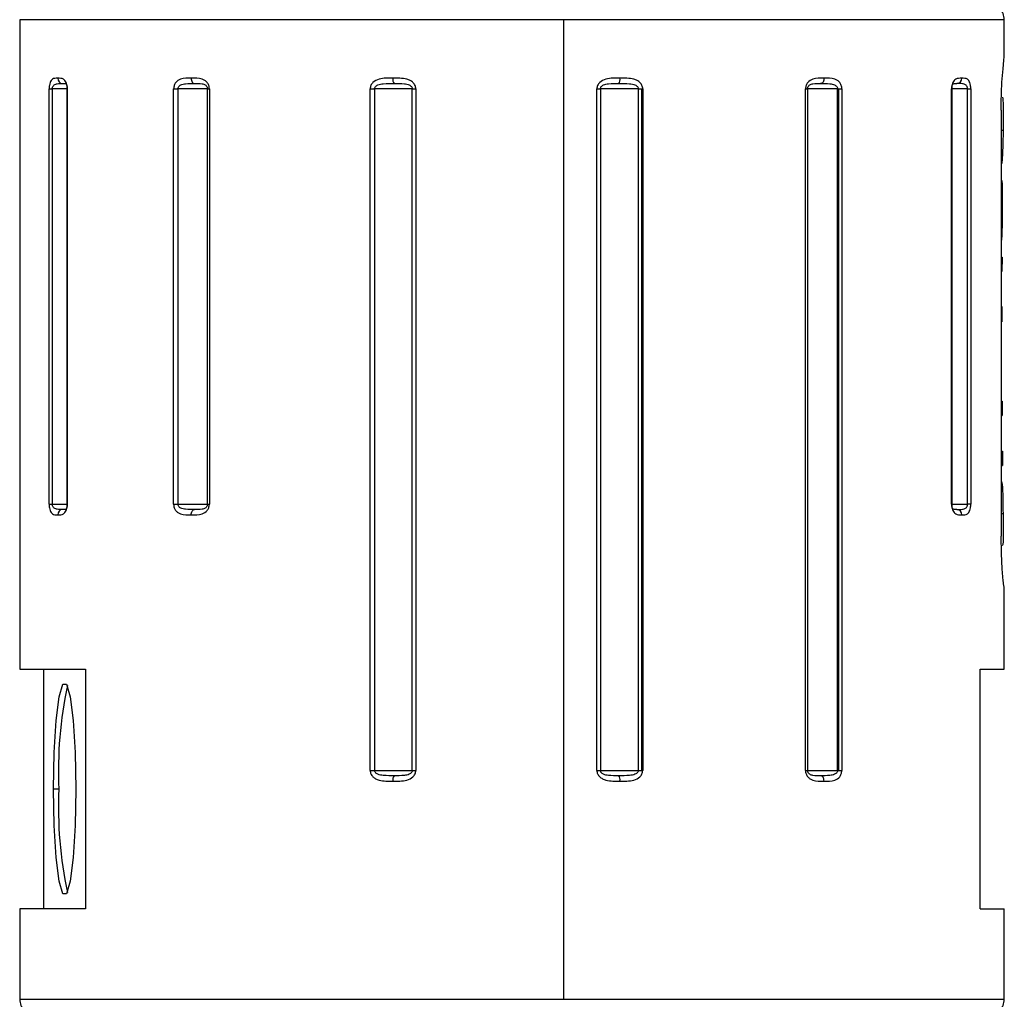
# Model space of a CAD drawing. Header units: millimetres. Extents: x 10 to 584, y 10 to 410.
# Tile 24 of 28: x 337 to 356, y 295 to 313. Entities that reach past the tile are written whole.
import ezdxf

# ---------------------------------------------------------------- set-up
doc = ezdxf.new("R2010")
doc.units = ezdxf.units.MM
doc.header["$LTSCALE"] = 2
doc.linetypes.add('SLD-实线', pattern=[0])

msp = doc.modelspace()

# ---------------------------------------------------------------- linework, layer by layer
at = {"color": 7, "linetype": 'SLD-实线', "lineweight": 25}
for p, q in [((337.065001, 313.154859), (337.065001, 300.954861)), ((347.281195, 313.154859), (347.281195, 294.75486)), ((355.565, 312.454862), (355.565, 313.154859)), ((355.540883, 312.23343), (355.557609, 312.397745)), ((355.557609, 312.397745), (355.564939, 312.454862)), ((355.52158, 311.978449), (355.540883, 312.23343)), ((337.61849, 304.054861), (337.61849, 311.854859)), ((337.61849, 311.854859), (337.677479, 311.854859)), ((337.677479, 311.854859), (337.677479, 304.054861)), ((337.949737, 311.854859), (337.949737, 304.054861)), ((337.959407, 311.854859), (337.959407, 304.054861)), ((339.957993, 304.054861), (339.957993, 311.854859)), ((339.957993, 311.854859), (340.037452, 311.854859)), ((340.037452, 311.854859), (340.037452, 304.054861)), ((340.590654, 311.854859), (340.037452, 311.854859)), ((340.590654, 311.854859), (340.62909, 311.854859)), ((340.590654, 304.054861), (340.590654, 311.854859)), ((340.62909, 311.854859), (340.62909, 304.054861)), ((343.649853, 299.054858), (343.649853, 311.854859)), ((343.649853, 311.854859), (343.732879, 311.854859)), ((344.440571, 311.854859), (343.732879, 311.854859)), ((343.732879, 311.854859), (343.732879, 299.054858)), ((344.440571, 311.854859), (344.508364, 311.854859)), ((344.440571, 299.054858), (344.440571, 311.854859)), ((344.508364, 311.854859), (344.508364, 299.054858)), ((347.908682, 299.054858), (347.908682, 311.854859)), ((347.908682, 311.854859), (347.977612, 311.854859)), ((348.689244, 311.854859), (347.977612, 311.854859)), ((347.977612, 311.854859), (347.977612, 299.054858)), ((348.689244, 299.054858), (348.689244, 311.854859)), ((348.689244, 311.854859), (348.755856, 311.854859)), ((348.755856, 311.854859), (348.771973, 311.854859)), ((348.755856, 299.054858), (348.755856, 311.854859)), ((348.771973, 311.854859), (348.771973, 299.054858)), ((351.82848, 299.054858), (351.82848, 311.854859)), ((351.82848, 311.854859), (351.868651, 311.854859)), ((351.868651, 311.854859), (351.868651, 299.054858)), ((352.432833, 311.854859), (351.868651, 311.854859)), ((352.432833, 299.054858), (352.432833, 311.854859)), ((352.432833, 311.854859), (352.456339, 311.854859)), ((352.456339, 311.854859), (352.512898, 311.854859)), ((352.456339, 299.054858), (352.456339, 311.854859)), ((352.512898, 311.854859), (352.512898, 299.054858)), ((354.57537, 304.054861), (354.57537, 311.854859)), ((354.586069, 304.054861), (354.586069, 311.854859)), ((354.874947, 304.054861), (354.874947, 311.854859)), ((354.874947, 311.854859), (354.935316, 311.854859)), ((354.935316, 311.854859), (354.935316, 304.054861)), ((355.529614, 311.699134), (355.540358, 311.666046)), ((355.540358, 311.666046), (355.544977, 311.558624)), ((355.505701, 311.45486), (355.505701, 303.454858)), ((355.543627, 311.24634), (355.541587, 311.079253)), ((355.505701, 311.079253), (355.541587, 311.079253)), ((355.541587, 311.079253), (355.537277, 310.807352)), ((355.537277, 310.807352), (355.533242, 310.649146)), ((355.533242, 310.649146), (355.527079, 310.529036)), ((355.518507, 310.464454), (355.508313, 310.447675)), ((355.527079, 310.529036), (355.518507, 310.464454)), ((355.51934, 310.1368), (355.524879, 310.058122)), ((355.524879, 310.058122), (355.527399, 309.934569)), ((355.527399, 309.934569), (355.527699, 309.764755)), ((355.527699, 309.764755), (355.526766, 309.570481)), ((355.505701, 309.570481), (355.526766, 309.570481)), ((355.526766, 309.570481), (355.52402, 309.306075)), ((355.52402, 309.306075), (355.520986, 309.167099)), ((355.505701, 308.693287), (355.522137, 308.693287)), ((355.522137, 308.693287), (355.521089, 308.424284)), ((355.505701, 308.424284), (355.521089, 308.424284)), ((355.505701, 307.769311), (355.519498, 307.769311)), ((355.519498, 307.769311), (355.519215, 307.476913)), ((355.505701, 307.476913), (355.519215, 307.476913)), ((355.505701, 306.829547), (355.520751, 306.829547)), ((355.505701, 305.987437), (355.522487, 305.987437)), ((355.505701, 305.718434), (355.523849, 305.718434)), ((355.505701, 305.051771), (355.52833, 305.051771)), ((355.505701, 304.78276), (355.53062, 304.78276)), ((337.61849, 304.054861), (337.677479, 304.054861)), ((339.957993, 304.054861), (340.037452, 304.054861)), ((340.037452, 304.054861), (340.590654, 304.054861)), ((340.590654, 304.054861), (340.62909, 304.054861)), ((354.935316, 304.054861), (354.874947, 304.054861)), ((355.505701, 303.882179), (355.540892, 303.882179)), ((355.540892, 303.882179), (355.543932, 303.617728)), ((355.543932, 303.617728), (355.544759, 303.478603)), ((355.511852, 303.128955), (355.505701, 303.454858)), ((355.537651, 303.296735), (355.525982, 303.273988)), ((355.527617, 302.839858), (355.511852, 303.128955)), ((355.546625, 302.615677), (355.527617, 302.839858)), ((355.565, 300.954861), (355.565, 302.454856)), ((337.065001, 300.954861), (338.304281, 300.954861)), ((337.518169, 296.454859), (337.518169, 300.954861)), ((338.304281, 300.954861), (338.304281, 296.454859)), ((355.111834, 300.954861), (355.565, 300.954861)), ((355.111834, 296.454859), (355.111834, 300.954861)), ((343.649853, 299.054858), (343.732879, 299.054858)), ((343.732879, 299.054858), (344.440571, 299.054858)), ((344.440571, 299.054858), (344.508364, 299.054858)), ((347.908682, 299.054858), (347.977612, 299.054858)), ((347.977612, 299.054858), (348.689244, 299.054858)), ((348.689244, 299.054858), (348.755856, 299.054858)), ((348.755856, 299.054858), (348.771973, 299.054858)), ((351.82848, 299.054858), (351.868651, 299.054858)), ((351.868651, 299.054858), (352.432833, 299.054858)), ((352.432833, 299.054858), (352.456339, 299.054858)), ((352.456339, 299.054858), (352.512898, 299.054858)), ((337.801771, 298.70486), (337.702318, 298.70486)), ((337.065001, 296.454859), (337.065001, 294.75486)), ((338.304281, 296.454859), (337.065001, 296.454859)), ((355.111834, 296.454859), (355.565, 296.454859)), ((355.565, 294.75486), (355.565, 296.454859))]:
    msp.add_line(p, q, dxfattribs=at)
at = {"color": 8, "linetype": 'SLD-实线', "lineweight": 25}
for p, q in [((347.281195, 313.154859), (337.065001, 313.154859)), ((355.565, 313.154859), (347.281195, 313.154859)), ((337.949737, 311.854859), (337.677479, 311.854859)), ((337.949743, 311.854859), (337.959407, 311.854859)), ((354.586069, 311.854859), (354.57537, 311.854859)), ((354.874947, 311.854859), (354.586069, 311.854859)), ((337.677479, 304.054861), (337.949737, 304.054861)), ((337.949743, 304.054861), (337.959407, 304.054861)), ((354.57537, 304.054861), (354.586069, 304.054861)), ((354.586069, 304.054861), (354.874947, 304.054861)), ((337.065001, 294.75486), (347.281195, 294.75486)), ((347.281195, 294.75486), (355.565, 294.75486))]:
    msp.add_line(p, q, dxfattribs=at)
at = {"color": 7, "linetype": 'SLD-实线', "lineweight": 25, "flags": 128}
for points in [[(340.286641, 312.054862), (340.287893, 312.035349), (340.291601, 312.016589), (340.297624, 311.999303), (340.305729, 311.984149), (340.315605, 311.971714), (340.326872, 311.962475), (340.339098, 311.956783), (340.351812, 311.954861)], [(352.177396, 312.054862), (352.176178, 312.035349), (352.172571, 312.016589), (352.166715, 311.999303), (352.158833, 311.984149), (352.14923, 311.971714), (352.138272, 311.962475), (352.126383, 311.956783), (352.114019, 311.954861)], [(340.286641, 303.854858), (340.287893, 303.874371), (340.291601, 303.893131), (340.297624, 303.910417), (340.305729, 303.925571), (340.315605, 303.938006), (340.326872, 303.947245), (340.339098, 303.952937), (340.351812, 303.954859)], [(337.702318, 298.70486), (337.714916, 299.388898), (337.751193, 299.990435), (337.806771, 300.436911), (337.874948, 300.674473), (337.947501, 300.674473), (338.015678, 300.436911), (338.071257, 299.990435), (338.107533, 299.388898), (338.120131, 298.70486)], [(352.177396, 298.854862), (352.176178, 298.874368), (352.172571, 298.893129), (352.166715, 298.910414), (352.158833, 298.925568), (352.14923, 298.938003), (352.138272, 298.94725), (352.126383, 298.952942), (352.114019, 298.954857)], [(338.120131, 298.70486), (338.107533, 298.020822), (338.071257, 297.419285), (338.015678, 296.972808), (337.947501, 296.735247), (337.874948, 296.735247), (337.806771, 296.972808), (337.751193, 297.419285), (337.714916, 298.020822), (337.702318, 298.70486)]]:
    msp.add_lwpolyline(points, dxfattribs=at)
at = {"color": 7, "linetype": 'SLD-实线', "lineweight": 25}
for centre, radius, start, end in [((355.265008, 313.154864), 0.299992, 359.998929, 90.0014268), ((337.87548, 312.05115), 0.096373, 177.7921151, 267.6080457), ((344.198004, 312.031326), 0.123719, 169.032984, 218.174085), ((348.212151, 312.031064), 0.132647, 324.9367581, 10.3356765), ((354.669134, 312.050723), 0.095969, 272.7045808, 2.4720064), ((337.87548, 303.85857), 0.096373, 92.3919543, 182.2078849), ((354.669134, 303.858997), 0.095969, 357.5279936, 87.2954192), ((345.344954, 299.064509), 7.551753, 167.9009434, 182.7297228), ((344.19798, 298.878399), 0.123696, 141.8218675, 190.9691116), ((348.212177, 298.878661), 0.132621, 349.6622959, 35.0670553), ((345.344954, 298.34521), 7.551753, 177.2702772, 192.0990566), ((337.364995, 294.754857), 0.299994, 179.9993844, 270.0010825), ((355.265008, 294.754854), 0.299992, 269.9985732, 0.001071)]:
    msp.add_arc(centre, radius, start, end, dxfattribs=at)
for points, knots in [([(337.779181, 312.054862), (337.74247, 312.055127), (337.678726, 312.055586), (337.636158, 311.981068), (337.621393, 311.917843), (337.619507, 311.876929), (337.61849, 311.854859)], [0, 0, 0, 0, 0.339808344, 0.590044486, 0.778859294, 1, 1, 1, 1]), ([(337.677479, 311.854859), (337.677902, 311.862447), (337.678726, 311.877225), (337.686065, 311.897969), (337.697816, 311.915705), (337.723659, 311.93911), (337.784452, 311.956717), (337.838205, 311.95557), (337.871458, 311.954861)], [0, 0, 0, 0, 0.091767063, 0.178738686, 0.263044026, 0.347497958, 0.596344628, 1, 1, 1, 1]), ([(337.959407, 311.854859), (337.959069, 311.866052), (337.958403, 311.888068), (337.952201, 311.928683), (337.939755, 311.971386), (337.916825, 312.011295), (337.869315, 312.055659), (337.817636, 312.055202), (337.779181, 312.054862)], [0, 0, 0, 0, 0.107646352, 0.211723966, 0.394766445, 0.53171408, 0.65154673, 1, 1, 1, 1]), ([(337.871458, 311.954861), (337.892378, 311.957771), (337.923395, 311.962085), (337.946585, 311.933597), (337.952048, 311.914245), (337.955553, 311.896897), (337.957958, 311.876749), (337.958317, 311.862392), (337.958505, 311.854859)], [0, 0, 0, 0, 0.358370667, 0.531321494, 0.623107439, 0.73302816, 0.859923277, 1, 1, 1, 1]), ([(340.286645, 312.054862), (340.217718, 312.057929), (340.112121, 312.062627), (340.002342, 311.991404), (339.964433, 311.920085), (339.960192, 311.877134), (339.957993, 311.854859)], [0, 0, 0, 0, 0.460922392, 0.706143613, 0.847602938, 1, 1, 1, 1]), ([(340.037452, 311.854859), (340.038177, 311.862531), (340.039632, 311.877949), (340.051703, 311.898971), (340.069952, 311.916509), (340.111687, 311.940636), (340.20855, 311.95703), (340.295327, 311.955716), (340.351812, 311.954861)], [0, 0, 0, 0, 0.063734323, 0.12807146, 0.19705933, 0.273417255, 0.527048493, 1, 1, 1, 1]), ([(340.62909, 311.854859), (340.628456, 311.866094), (340.627195, 311.888437), (340.615332, 311.930319), (340.59013, 311.975043), (340.545691, 312.014434), (340.447495, 312.059651), (340.357229, 312.056964), (340.286645, 312.054862)], [0, 0, 0, 0, 0.07489136, 0.148924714, 0.288694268, 0.410849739, 0.53931342, 1, 1, 1, 1]), ([(340.351812, 311.954861), (340.398431, 311.956645), (340.466365, 311.959246), (340.541911, 311.939525), (340.568834, 311.915717), (340.581014, 311.897988), (340.589097, 311.877321), (340.590127, 311.862458), (340.590654, 311.854859)], [0, 0, 0, 0, 0.4815609, 0.701723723, 0.774604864, 0.847178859, 0.92186617, 1, 1, 1, 1]), ([(344.07655, 312.054862), (343.988918, 312.05793), (343.857333, 312.062536), (343.713227, 311.995894), (343.658909, 311.922277), (343.652881, 311.877404), (343.649853, 311.854859)], [0, 0, 0, 0, 0.495694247, 0.744320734, 0.871542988, 1, 1, 1, 1]), ([(343.732879, 311.854859), (343.733751, 311.862572), (343.735529, 311.878301), (343.749573, 311.8993), (343.770233, 311.916704), (343.817996, 311.940983), (343.93102, 311.957326), (344.032972, 311.955845), (344.100744, 311.954861)], [0, 0, 0, 0, 0.05607667, 0.114356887, 0.179020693, 0.25246103, 0.503087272, 1, 1, 1, 1]), ([(344.508364, 311.854859), (344.507566, 311.866125), (344.505966, 311.888714), (344.490789, 311.931434), (344.458096, 311.976757), (344.402627, 312.015258), (344.277592, 312.060438), (344.165247, 312.057322), (344.07655, 312.054862)], [0, 0, 0, 0, 0.063707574, 0.127727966, 0.254196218, 0.372959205, 0.504951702, 1, 1, 1, 1]), ([(344.100744, 311.954861), (344.164834, 311.956078), (344.259687, 311.957881), (344.364856, 311.940788), (344.407226, 311.916507), (344.425709, 311.898965), (344.438191, 311.87802), (344.439782, 311.862539), (344.440571, 311.854859)], [0, 0, 0, 0, 0.501872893, 0.742755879, 0.814704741, 0.879712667, 0.940330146, 1, 1, 1, 1]), ([(348.342651, 312.054862), (348.253987, 312.057802), (348.120625, 312.062224), (347.974206, 311.996186), (347.918089, 311.922544), (347.91182, 311.877437), (347.908682, 311.854859)], [0, 0, 0, 0, 0.495985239, 0.746025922, 0.872877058, 1, 1, 1, 1]), ([(347.977612, 311.854859), (347.97841, 311.862544), (347.98002, 311.87805), (347.992661, 311.898997), (348.011348, 311.916527), (348.054264, 311.940814), (348.160382, 311.957848), (348.256111, 311.956064), (348.320725, 311.954861)], [0, 0, 0, 0, 0.059234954, 0.119510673, 0.184377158, 0.256339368, 0.498060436, 1, 1, 1, 1]), ([(348.320725, 311.954861), (348.38871, 311.955851), (348.490864, 311.957338), (348.604103, 311.940987), (348.651858, 311.916704), (348.672535, 311.899301), (348.686586, 311.8783), (348.68837, 311.86257), (348.689244, 311.854859)], [0, 0, 0, 0, 0.4977133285, 0.7478600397, 0.8212233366, 0.8858068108, 0.9440258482, 1, 1, 1, 1]), ([(348.771973, 311.854859), (348.771189, 311.866122), (348.769619, 311.888688), (348.75473, 311.931348), (348.722603, 311.976679), (348.66778, 312.015267), (348.543314, 312.060633), (348.431256, 312.057411), (348.342651, 312.054862)], [0, 0, 0, 0, 0.063921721, 0.128062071, 0.254333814, 0.372508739, 0.503833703, 1, 1, 1, 1]), ([(352.1774, 312.054862), (352.105738, 312.057584), (351.995535, 312.06177), (351.878517, 311.992575), (351.835741, 311.920736), (351.830944, 311.877218), (351.82848, 311.854859)], [0, 0, 0, 0, 0.463892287, 0.713373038, 0.852731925, 1, 1, 1, 1]), ([(351.868651, 311.854859), (351.869193, 311.862465), (351.870255, 311.877362), (351.87861, 311.89805), (351.891183, 311.915778), (351.919106, 311.93965), (351.9966, 311.959136), (352.066265, 311.9566), (352.114019, 311.954861)], [0, 0, 0, 0, 0.076633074, 0.150087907, 0.221930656, 0.294583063, 0.516449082, 1, 1, 1, 1]), ([(352.114019, 311.954861), (352.171409, 311.955719), (352.259422, 311.957035), (352.357619, 311.940671), (352.399886, 311.916529), (352.418369, 311.899003), (352.430612, 311.877976), (352.432096, 311.862532), (352.432833, 311.854859)], [0, 0, 0, 0, 0.474967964, 0.72840324, 0.804576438, 0.873200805, 0.937000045, 1, 1, 1, 1]), ([(352.512898, 311.854859), (352.512303, 311.866088), (352.511122, 311.88838), (352.500006, 311.930101), (352.476359, 311.974744), (352.433831, 312.01441), (352.337303, 312.060307), (352.24777, 312.057258), (352.1774, 312.054862)], [0, 0, 0, 0, 0.07567779, 0.150234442, 0.289730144, 0.410176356, 0.536422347, 1, 1, 1, 1]), ([(354.765014, 312.054862), (354.724515, 312.055342), (354.655286, 312.056162), (354.599386, 311.983373), (354.579245, 311.918251), (354.57672, 311.876954), (354.57537, 311.854859)], [0, 0, 0, 0, 0.358090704, 0.612126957, 0.792472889, 1, 1, 1, 1]), ([(354.578235, 311.854859), (354.578441, 311.862396), (354.578833, 311.876766), (354.581533, 311.896939), (354.585482, 311.914286), (354.591893, 311.934083), (354.618676, 311.962173), (354.65142, 311.957819), (354.67366, 311.954861)], [0, 0, 0, 0, 0.134744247, 0.256917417, 0.363179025, 0.452570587, 0.628156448, 1, 1, 1, 1]), ([(354.874947, 311.854859), (354.874506, 311.862448), (354.873646, 311.87726), (354.866026, 311.898031), (354.85386, 311.915769), (354.827034, 311.939253), (354.764026, 311.95674), (354.708305, 311.955581), (354.67366, 311.954861)], [0, 0, 0, 0, 0.089370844, 0.174415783, 0.25735656, 0.341101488, 0.590327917, 1, 1, 1, 1]), ([(354.935316, 311.854859), (354.935031, 311.866047), (354.93447, 311.888024), (354.929238, 311.928496), (354.918708, 311.97093), (354.898799, 312.010955), (354.854504, 312.056715), (354.803407, 312.055657), (354.765014, 312.054862)], [0, 0, 0, 0, 0.109463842, 0.21501685, 0.399083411, 0.534176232, 0.649994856, 1, 1, 1, 1]), ([(355.505701, 311.45486), (355.506417, 311.545635), (355.507795, 311.720286), (355.517108, 311.894691), (355.52158, 311.978449)], [0, 0, 0, 0, 0.519751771, 1, 1, 1, 1]), ([(355.544977, 311.558624), (355.545172, 311.511429), (355.545603, 311.407331), (355.544325, 311.30324), (355.543627, 311.24634)], [0, 0, 0, 0, 0.453370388, 1, 1, 1, 1]), ([(355.520986, 309.167099), (355.520019, 309.128487), (355.518494, 309.067549), (355.509614, 309.007282), (355.506361, 308.985201)], [0, 0, 0, 0, 0.633618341, 1, 1, 1, 1]), ([(355.522487, 305.987437), (355.522725, 305.937223), (355.523149, 305.847555), (355.523635, 305.757887), (355.523849, 305.718434)], [0, 0, 0, 0, 0.560004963, 1, 1, 1, 1]), ([(355.52833, 305.051771), (355.528738, 305.001554), (355.529466, 304.911884), (355.530267, 304.822214), (355.53062, 304.78276)], [0, 0, 0, 0, 0.560016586, 1, 1, 1, 1]), ([(355.506271, 304.490362), (355.51216, 304.479459), (355.525904, 304.454011), (355.526978, 304.399939), (355.532813, 304.327969), (355.534936, 304.233661), (355.538268, 304.082643), (355.539827, 303.963553), (355.540892, 303.882179)], [0, 0, 0, 0, 0.05998896, 0.140018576, 0.259124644, 0.416362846, 0.601199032, 1, 1, 1, 1]), ([(337.61849, 304.054861), (337.618757, 304.043674), (337.619282, 304.021709), (337.624195, 303.981287), (337.63404, 303.938968), (337.652663, 303.899066), (337.693731, 303.853538), (337.742657, 303.854294), (337.779181, 303.854858)], [0, 0, 0, 0, 0.112201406, 0.220306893, 0.408291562, 0.545007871, 0.660340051, 1, 1, 1, 1]), ([(337.871458, 303.954859), (337.838195, 303.954152), (337.784447, 303.953009), (337.723651, 303.970609), (337.697825, 303.994015), (337.686067, 304.011752), (337.678728, 304.032497), (337.677902, 304.047276), (337.677479, 304.054861)], [0, 0, 0, 0, 0.403794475, 0.652464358, 0.73694519, 0.821257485, 0.908261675, 1, 1, 1, 1]), ([(337.779181, 303.854858), (337.817799, 303.854655), (337.884667, 303.854304), (337.936693, 303.926958), (337.955724, 303.991553), (337.958122, 304.032769), (337.959407, 304.054861)], [0, 0, 0, 0, 0.348609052, 0.603624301, 0.787532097, 1, 1, 1, 1]), ([(337.958505, 304.054861), (337.958317, 304.047326), (337.957959, 304.032969), (337.95555, 304.01282), (337.952047, 303.995478), (337.946585, 303.976121), (337.923391, 303.947632), (337.892373, 303.951949), (337.871458, 303.954859)], [0, 0, 0, 0, 0.140122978, 0.26697313, 0.376892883, 0.468626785, 0.641704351, 1, 1, 1, 1]), ([(339.957993, 304.054861), (339.958575, 304.043634), (339.959729, 304.02136), (339.970586, 303.9797), (339.993632, 303.935125), (340.035253, 303.895396), (340.129707, 303.849457), (340.217607, 303.852482), (340.286645, 303.854858)], [0, 0, 0, 0, 0.07669514, 0.152166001, 0.2928963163, 0.4136061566, 0.5394455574, 1, 1, 1, 1]), ([(340.351812, 303.954859), (340.29531, 303.954007), (340.20854, 303.952697), (340.111675, 303.969083), (340.069963, 303.993211), (340.051704, 304.010749), (340.039636, 304.031774), (340.038178, 304.047191), (340.037452, 304.054861)], [0, 0, 0, 0, 0.473099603, 0.72654751, 0.802929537, 0.871926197, 0.936285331, 1, 1, 1, 1]), ([(340.286645, 303.854858), (340.357034, 303.852166), (340.465512, 303.848019), (340.580213, 303.91746), (340.621983, 303.989114), (340.626675, 304.032518), (340.62909, 304.054861)], [0, 0, 0, 0, 0.460988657, 0.710438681, 0.850939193, 1, 1, 1, 1]), ([(340.590654, 304.054861), (340.590128, 304.047259), (340.589098, 304.032395), (340.58101, 304.011731), (340.568838, 303.994004), (340.541903, 303.970192), (340.466357, 303.95047), (340.398419, 303.953073), (340.351812, 303.954859)], [0, 0, 0, 0, 0.0781595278, 0.1528232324, 0.2253922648, 0.2982388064, 0.5185651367, 1, 1, 1, 1]), ([(354.57537, 304.054861), (354.575725, 304.043666), (354.576423, 304.021636), (354.582944, 303.980961), (354.596065, 303.938132), (354.620262, 303.89816), (354.670829, 303.853604), (354.724696, 303.854321), (354.765012, 303.854858)], [0, 0, 0, 0, 0.105098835, 0.206811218, 0.386315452, 0.521799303, 0.642103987, 1, 1, 1, 1]), ([(354.67366, 303.954859), (354.651414, 303.951902), (354.618672, 303.947549), (354.591892, 303.975639), (354.58548, 303.995431), (354.581529, 304.012783), (354.578834, 304.032957), (354.578441, 304.047327), (354.578235, 304.054861)], [0, 0, 0, 0, 0.37192352, 0.547379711, 0.63682239, 0.743085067, 0.86530059, 1, 1, 1, 1]), ([(354.67366, 303.954859), (354.708294, 303.954136), (354.764021, 303.952973), (354.827025, 303.970468), (354.853869, 303.993951), (354.866028, 304.011688), (354.873649, 304.032458), (354.874507, 304.047269), (354.874947, 304.054861)], [0, 0, 0, 0, 0.409532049, 0.658934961, 0.74265431, 0.825588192, 0.910601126, 1, 1, 1, 1]), ([(354.765012, 303.854858), (354.803637, 303.854264), (354.86973, 303.853249), (354.916408, 303.928025), (354.932209, 303.991819), (354.934229, 304.032794), (354.935316, 304.054861)], [0, 0, 0, 0, 0.350203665, 0.5992432, 0.784168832, 1, 1, 1, 1]), ([(355.544759, 303.478603), (355.545052, 303.440033), (355.545513, 303.379274), (355.539754, 303.318815), (355.537651, 303.296735)], [0, 0, 0, 0, 0.634792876, 1, 1, 1, 1]), ([(355.564939, 302.454856), (355.563071, 302.468548), (355.555778, 302.522012), (355.55053, 302.575721), (355.546625, 302.615677)], [0, 0, 0, 0, 0.25608353, 1, 1, 1, 1]), ([(343.649853, 299.054858), (343.650631, 299.043596), (343.65219, 299.021039), (343.666963, 298.978407), (343.698842, 298.933088), (343.75332, 298.894467), (343.877015, 298.849084), (343.988446, 298.852311), (344.07655, 298.854862)], [0, 0, 0, 0, 0.064202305, 0.128585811, 0.255145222, 0.373342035, 0.504527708, 1, 1, 1, 1]), ([(344.100744, 298.954857), (344.032954, 298.953873), (343.931007, 298.952394), (343.81798, 298.96874), (343.770246, 298.993022), (343.74957, 299.010416), (343.735532, 299.03142), (343.733752, 299.047148), (343.732879, 299.054858)], [0, 0, 0, 0, 0.497063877, 0.747514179, 0.820980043, 0.885641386, 0.943940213, 1, 1, 1, 1]), ([(344.07655, 298.854862), (344.164768, 298.851924), (344.297529, 298.847503), (344.443222, 298.913611), (344.499012, 298.987219), (344.505243, 299.032286), (344.508364, 299.054858)], [0, 0, 0, 0, 0.495249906, 0.745302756, 0.872431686, 1, 1, 1, 1]), ([(344.440571, 299.054858), (344.439782, 299.047179), (344.43819, 299.031698), (344.425712, 299.010753), (344.40723, 298.993219), (344.364851, 298.96892), (344.25967, 298.951838), (344.164815, 298.953639), (344.100744, 298.954857)], [0, 0, 0, 0, 0.059670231, 0.120286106, 0.185272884, 0.257204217, 0.498265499, 1, 1, 1, 1]), ([(347.908682, 299.054858), (347.909484, 299.043591), (347.911092, 299.020997), (347.926346, 298.978257), (347.959211, 298.932924), (348.01493, 298.894443), (348.140613, 298.849259), (348.253504, 298.85239), (348.342651, 298.854862)], [0, 0, 0, 0, 0.063475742, 0.127288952, 0.253480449, 0.372165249, 0.504216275, 1, 1, 1, 1]), ([(348.320725, 298.954857), (348.256094, 298.953653), (348.160369, 298.951871), (348.054249, 298.96891), (348.01136, 298.993198), (347.992657, 299.01072), (347.980023, 299.031671), (347.978411, 299.047176), (347.977612, 299.054858)], [0, 0, 0, 0, 0.502085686, 0.743636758, 0.815626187, 0.880488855, 0.940783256, 1, 1, 1, 1]), ([(348.689244, 299.054858), (348.688369, 299.047148), (348.686585, 299.031418), (348.67254, 299.010417), (348.651863, 298.993023), (348.604097, 298.968721), (348.490847, 298.95238), (348.388689, 298.953867), (348.320725, 298.954857)], [0, 0, 0, 0, 0.055974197, 0.114189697, 0.178754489, 0.252099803, 0.50242947, 1, 1, 1, 1]), ([(348.342651, 298.854862), (348.430777, 298.8518), (348.563069, 298.847204), (348.708053, 298.913721), (348.762835, 298.987375), (348.768919, 299.032305), (348.771973, 299.054858)], [0, 0, 0, 0, 0.496382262, 0.745142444, 0.872075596, 1, 1, 1, 1]), ([(351.82848, 299.054858), (351.829127, 299.043621), (351.830413, 299.021262), (351.842512, 298.97932), (351.868256, 298.934537), (351.913519, 298.895209), (352.013671, 298.849997), (352.105518, 298.852726), (352.1774, 298.854862)], [0, 0, 0, 0, 0.073960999, 0.147155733, 0.28578962, 0.407641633, 0.536403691, 1, 1, 1, 1]), ([(352.114019, 298.954857), (352.066252, 298.953116), (351.996589, 298.950579), (351.919097, 298.970077), (351.89119, 298.993945), (351.878605, 299.011668), (351.870257, 299.032358), (351.869194, 299.047255), (351.868651, 299.054858)], [0, 0, 0, 0, 0.483685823, 0.705395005, 0.77808364, 0.84991226, 0.923391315, 1, 1, 1, 1]), ([(352.432833, 299.054858), (352.432096, 299.047185), (352.430613, 299.031742), (352.418374, 299.010715), (352.399891, 298.993196), (352.357614, 298.969039), (352.259407, 298.952681), (352.171391, 298.953998), (352.114019, 298.954857)], [0, 0, 0, 0, 0.062999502, 0.126796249, 0.19539711, 0.271557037, 0.525176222, 1, 1, 1, 1]), ([(352.1774, 298.854862), (352.247628, 298.851771), (352.355003, 298.847045), (352.467287, 298.917956), (352.506295, 298.989495), (352.510646, 299.032566), (352.512898, 299.054858)], [0, 0, 0, 0, 0.463936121, 0.709329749, 0.849561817, 1, 1, 1, 1])]:
    msp.add_open_spline(points, degree=3, knots=knots, dxfattribs=at)

doc.saveas('drawing.dxf')
